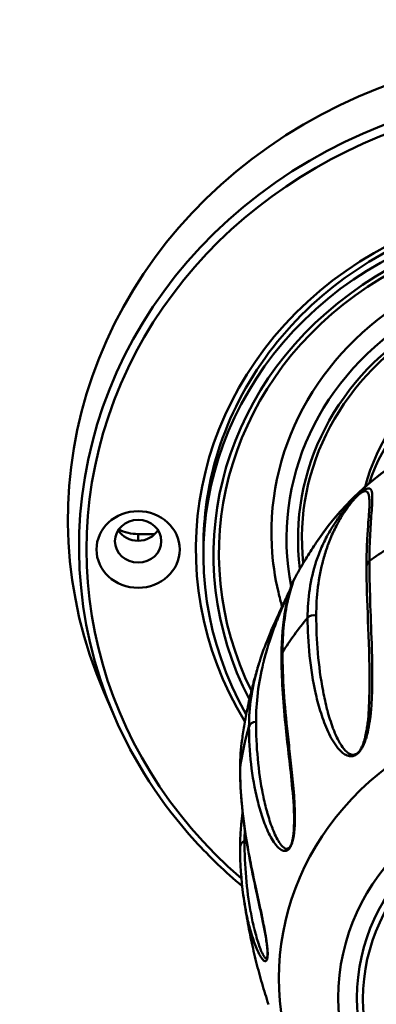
# Model space of a CAD drawing. Header units: inches. Extents: x 8.7 to 68.4, y -2.3 to 39.9.
# Tile 82 of 118: x 59.3 to 60, y 17.4 to 19.5. Entities that reach past the tile are written whole.
import ezdxf

# ---------------------------------------------------------------- set-up
doc = ezdxf.new("R2010")
doc.units = ezdxf.units.IN
doc.header["$MEASUREMENT"] = 0
doc.layers.add('Visible Edges(ROSSANSI)', color=7, linetype='Continuous', lineweight=50)
doc.layers.add('Visible Tangent Edges(ROSSANSI)', color=7, linetype='Continuous', lineweight=50)

msp = doc.modelspace()

# ---------------------------------------------------------------- linework, layer by layer
at = {"layer": 'Visible Edges(ROSSANSI)'}
for p, q in [((59.5417, 18.3944), (59.5765, 18.3944)), ((59.6768, 18.3517), (59.6768, 18.3685)), ((59.4923, 18.0186), (59.4709, 18.068))]:
    msp.add_line(p, q, dxfattribs=at)
for centre, major_axis, start_param, end_param in [((60.4468, 18.4248), (-1.05, 0), 2.763663, 6.661115), ((60.4468, 18.3517), (-0.77, 0), 2.657601, 6.767177), ((60.4468, 18.3972), (-0.6295, 0), 3.094607, 6.330171), ((60.4468, 18.3983), (-0.4474, 0), 3.371543, 6.053235), ((60.4468, 18.3983), (-0.4474, 0), 6.068991, 6.068994), ((59.5417, 18.4248), (0.048, 0), 3.680181, 5.744597), ((59.5417, 18.4736), (0.086, 0), 4.225461, 4.712389), ((60.4468, 18.3517), (-0.77, 0), 0.50036, 0.500368)]:
    msp.add_ellipse(centre, major_axis=major_axis, ratio=0.920845, start_param=start_param, end_param=end_param, dxfattribs=at)
for centre, major_axis in [((59.5417, 18.3624), (-0.086, 0)), ((59.5417, 18.3795), (-0.048, 0))]:
    msp.add_ellipse(centre, major_axis=major_axis, ratio=0.920845, dxfattribs=at)
for points, knots in [([(61.2168, 18.3685), (61.2168, 18.4441), (61.2035, 18.5198), (61.1517, 18.6633), (61.1131, 18.7312), (61.0148, 18.8524), (60.955, 18.9057), (60.8202, 18.9921), (60.7453, 19.0253), (60.588, 19.0684), (60.5056, 19.0783), (60.3416, 19.0737), (60.26, 19.0593), (60.1059, 19.0076), (60.0334, 18.9704), (59.9047, 18.8768), (59.8486, 18.8205), (59.7584, 18.6944), (59.7243, 18.6246), (59.6857, 18.4921), (59.6768, 18.4303), (59.6768, 18.3685)], [1.570796, 1.570796, 1.570796, 1.570796, 1.891977, 1.891977, 2.21284, 2.21284, 2.533016, 2.533016, 2.852568, 2.852568, 3.171757, 3.171757, 3.490846, 3.490846, 3.810082, 3.810082, 4.129733, 4.129733, 4.450042, 4.450042, 4.712389, 4.712389, 4.712389, 4.712389]), ([(59.9123, 18.3802), (59.9481, 18.4329), (59.993, 18.4801), (60.0967, 18.5594), (60.1556, 18.5912), (60.2812, 18.6364), (60.3481, 18.6495), (60.4829, 18.6557), (60.5509, 18.6487), (60.681, 18.6153), (60.7432, 18.5888), (60.8553, 18.5191), (60.9052, 18.4759), (60.959, 18.4115), (60.9706, 18.3961), (60.9814, 18.3802)], [3.70082, 3.70082, 3.70082, 3.70082, 4.01995, 4.01995, 4.340663, 4.340663, 4.662443, 4.662443, 4.984634, 4.984634, 5.306609, 5.306609, 5.627719, 5.627719, 5.723958, 5.723958, 5.723958, 5.723958]), ([(60.0138, 18.3277), (60.0138, 18.3413), (60.0141, 18.3544), (60.0147, 18.3715), (60.0149, 18.3761), (60.0158, 18.3942), (60.0167, 18.4069), (60.0187, 18.4342), (60.02, 18.4483), (60.02, 18.458)], [0, 0, 0, 0, 0.263115, 0.263115, 0.362111, 0.362111, 0.659179, 0.659179, 1.057925, 1.057925, 1.057925, 1.057925]), ([(59.8656, 18.3035), (59.8685, 18.309), (59.8715, 18.3143), (59.8776, 18.3249), (59.8806, 18.3301), (59.8868, 18.3405), (59.8899, 18.3456), (59.8962, 18.3557), (59.8994, 18.3607), (59.9058, 18.3706), (59.909, 18.3754), (59.9123, 18.3802)], [3.60583357, 3.60583357, 3.60583357, 3.60583357, 3.62483091, 3.62483091, 3.64382825, 3.64382825, 3.66282559, 3.66282559, 3.68182293, 3.68182293, 3.70082026, 3.70082026, 3.70082026, 3.70082026]), ([(59.8394, 18.2447), (59.8365, 18.2544), (59.8339, 18.2642), (59.8242, 18.3056), (59.8196, 18.3377), (59.818, 18.37)], [7.5896076, 7.5896076, 7.5896076, 7.5896076, 7.6412883, 7.6412883, 7.8069962, 7.8069962, 7.8069962, 7.8069962]), ([(59.7912, 18.1259), (59.7959, 18.1413), (59.8015, 18.1572), (59.8118, 18.183), (59.8157, 18.1923), (59.8223, 18.2075), (59.8248, 18.2131), (59.829, 18.2224), (59.8306, 18.2258), (59.8348, 18.2349), (59.8374, 18.2405), (59.8422, 18.2508), (59.8443, 18.2551), (59.8476, 18.2621), (59.8487, 18.2645), (59.8509, 18.2692), (59.8519, 18.2713), (59.854, 18.2758), (59.855, 18.2781), (59.8562, 18.2807), (59.8563, 18.2809), (59.8564, 18.2811)], [0, 0, 0, 0, 0.2765124, 0.2765124, 0.4232902, 0.4232902, 0.5043547, 0.5043547, 0.5514948, 0.5514948, 0.6222872, 0.6222872, 0.6694492, 0.6694492, 0.6930992, 0.6930992, 0.7122743, 0.7122743, 0.7315951, 0.7315951, 0.7335976, 0.7335976, 0.7335976, 0.7335976]), ([(59.8641, 17.802), (59.8641, 17.8301), (59.8618, 17.854), (59.8552, 17.9222), (59.85, 17.9625), (59.8411, 18.0514), (59.8381, 18.0982), (59.8381, 18.1426)], [0, 0, 0, 0, 0.327354, 0.327354, 0.979065, 0.979065, 1.835054, 1.835054, 1.835054, 1.835054]), ([(59.7566, 17.9696), (59.7581, 17.9804), (59.7598, 17.991), (59.7634, 18.0122), (59.7654, 18.0228), (59.7697, 18.0437), (59.772, 18.0541), (59.7769, 18.0748), (59.7795, 18.085), (59.7851, 18.1053), (59.788, 18.1154), (59.791, 18.1253)], [3.2691903, 3.2691903, 3.2691903, 3.2691903, 3.2985928, 3.2985928, 3.3279952, 3.3279952, 3.3573976, 3.3573976, 3.3868, 3.3868, 3.4162025, 3.4162025, 3.4162025, 3.4162025]), ([(59.4923, 18.0186), (59.5327, 17.9248), (59.5895, 17.837), (59.6898, 17.7268), (59.7223, 17.6957), (59.7569, 17.6668)], [5.0903185, 5.0903185, 5.0903185, 5.0903185, 5.4097622, 5.4097622, 5.5460811, 5.5460811, 5.5460811, 5.5460811]), ([(59.8093, 17.5275), (59.8093, 17.5284), (59.8093, 17.5294), (59.8092, 17.5314), (59.8092, 17.5325), (59.809, 17.5349), (59.8089, 17.5363), (59.8087, 17.5393), (59.8085, 17.5409), (59.808, 17.5454), (59.8076, 17.5482), (59.8065, 17.556), (59.8057, 17.5607), (59.8032, 17.575), (59.8015, 17.5838), (59.7956, 17.6125), (59.7915, 17.6306), (59.7771, 17.6966), (59.7685, 17.7388), (59.756, 17.8248), (59.7526, 17.8678), (59.7526, 17.9096)], [0, 0, 0, 0, 0.007759, 0.007759, 0.015766, 0.015766, 0.026412, 0.026412, 0.039566, 0.039566, 0.065014, 0.065014, 0.113732, 0.113732, 0.219196, 0.219196, 0.476739, 0.476739, 1.204697, 1.204697, 2.007966, 2.007966, 2.007966, 2.007966]), ([(59.7526, 17.7468), (59.7526, 17.7572), (59.7529, 17.7678), (59.754, 17.7839), (59.7544, 17.7894), (59.7557, 17.8026), (59.7566, 17.8104), (59.7577, 17.8182)], [0, 0, 0, 0, 0.1976519, 0.1976519, 0.2990425, 0.2990425, 0.438992, 0.438992, 0.438992, 0.438992]), ([(59.8112, 17.4224), (59.8066, 17.4365), (59.8021, 17.4509), (59.7937, 17.4801), (59.7897, 17.4949), (59.7822, 17.5248), (59.7787, 17.5399), (59.7722, 17.5704), (59.7692, 17.5858), (59.7638, 17.6165), (59.7614, 17.6318), (59.7593, 17.6472)], [2.847303, 2.847303, 2.847303, 2.847303, 2.8809358, 2.8809358, 2.9145687, 2.9145687, 2.9482015, 2.9482015, 2.9818344, 2.9818344, 3.0147234, 3.0147234, 3.0147234, 3.0147234])]:
    msp.add_open_spline(points, degree=3, knots=knots, dxfattribs=at)
for points in [[(60.02, 18.458), (60.02, 18.4582), (60.02, 18.4583), (60.02, 18.4584)], [(60.02, 18.0864), (60.0199, 18.1788), (60.0138, 18.257), (60.0138, 18.3277)], [(59.8381, 18.1426), (59.8381, 18.2136), (59.8511, 18.2768), (59.8656, 18.3035)], [(59.8656, 18.3035), (59.8656, 18.3035), (59.8656, 18.3035), (59.8656, 18.3035)], [(59.8601, 18.2893), (59.8601, 18.2895), (59.8602, 18.2896), (59.8603, 18.2897)], [(60.0216, 18.2501), (60.0216, 18.25), (60.0216, 18.25), (60.0216, 18.2499)], [(59.7911, 18.1256), (59.7911, 18.1257), (59.7911, 18.1258), (59.7912, 18.1259)], [(59.9006, 18.1079), (59.9006, 18.108), (59.9006, 18.108), (59.9006, 18.108)], [(60.02, 18.0862), (60.02, 18.0862), (60.02, 18.0863), (60.02, 18.0864)], [(59.7526, 17.9096), (59.7526, 17.9301), (59.7539, 17.9502), (59.7566, 17.9695)], [(59.7566, 17.9696), (59.7566, 17.9696), (59.7566, 17.9695), (59.7566, 17.9695)], [(60.0137, 17.9749), (60.0137, 17.9749), (60.0137, 17.9749), (60.0137, 17.9749)], [(59.7762, 17.9104), (59.7763, 17.9104), (59.7763, 17.9105), (59.7763, 17.9105)], [(59.7579, 17.8198), (59.7579, 17.8198), (59.7579, 17.8198), (59.7579, 17.8198)], [(59.8641, 17.8018), (59.8641, 17.8019), (59.8641, 17.8019), (59.8641, 17.802)], [(59.7592, 17.6482), (59.7548, 17.6799), (59.7526, 17.713), (59.7526, 17.7468)]]:
    msp.add_open_spline(points, degree=3, dxfattribs=at)
at = {"layer": 'Visible Tangent Edges(ROSSANSI)'}
msp.add_line((59.5417, 18.3806), (59.5417, 18.3944), dxfattribs=at)
for centre, major_axis, start_param, end_param in [((60.4468, 18.3676), (-1.0271, 0), 2.763663, 6.661115), ((60.4468, 18.3624), (1.0116, 0), 5.465042, 10.242921), ((60.4468, 18.3624), (-0.7856, 0), 2.628058, 6.79672), ((60.4468, 18.3517), (-0.7491, 0), 2.693342, 6.731436), ((60.4468, 18.3536), (0.7379, 0), 5.853772, 9.854191), ((60.4468, 18.3853), (0.5983, 0), 6.101257, 9.604964), ((60.4468, 18.3853), (-0.5746, 0), 3.022918, 6.40186), ((60.4468, 18.3857), (0.5665, 0), 6.184651, 9.523312), ((60.4468, 18.3784), (-0.4474, 0), 3.438646, 5.986132), ((60.4468, 18.0722), (0.6306, 0), 0.559228, 2.582365), ((60.4468, 18.3784), (-0.4474, 0), 6.012477, 6.012507), ((60.4468, 18.3723), (-0.4317, 0), 6.060494, 6.06228), ((60.4468, 17.8282), (0.7, 0), 2.093005, 2.226685), ((60.0295, 18.3277), (-0.0156, 0), 5.368277, 6.283186), ((60.4468, 18.3723), (-0.4317, 0), 0.152534, 0.152825), ((60.4468, 18.3857), (-0.5665, 0), 0.22565, 0.225837), ((60.4468, 18.3853), (-0.5746, 0), 0.267959, 0.268048), ((60.4468, 17.8282), (0.7, 0), 2.485704, 2.619384), ((59.9045, 18.2126), (0.0156, 0), 1.214333, 2.485704), ((60.4468, 18.3853), (-0.5983, 0), 0.389902, 0.389904), ((59.8537, 18.1426), (-0.0156, 0), 5.760976, 6.283186), ((60.4468, 17.4759), (-0.6143, 0), 2.672582, 6.752196), ((60.4468, 18.3536), (0.7379, 0), 3.575081, 3.575093), ((60.4468, 18.3517), (-0.7491, 0), 0.455763, 0.455788), ((60.4468, 18.3853), (-0.5746, 0), 0.7412, 0.74126), ((60.4468, 18.3857), (0.5665, 0), 3.869275, 3.869289), ((60.4468, 17.8282), (-0.7, 0), 6.019996, 6.153676), ((59.786, 17.9922), (-0.0156, 0), 4.748624, 6.019996), ((60.4468, 18.3853), (0.5983, 0), 3.916395, 3.916402), ((59.7682, 17.9096), (-0.0156, 0), 6.153676, 6.283185), ((59.7682, 17.7468), (-0.0156, 0), 5.141323, 6.283185)]:
    msp.add_ellipse(centre, major_axis=major_axis, ratio=0.920845, start_param=start_param, end_param=end_param, dxfattribs=at)
for centre, major_axis in [((60.4468, 17.4363), (0.4915, 0)), ((60.4468, 17.4363), (0.4528, 0)), ((60.4468, 17.4339), (-0.4403, 0))]:
    msp.add_ellipse(centre, major_axis=major_axis, ratio=0.920845, dxfattribs=at)
for points, knots in [([(59.8921, 18.2213), (59.8921, 18.2416), (59.8935, 18.2613), (59.8992, 18.3), (59.9036, 18.319), (59.9131, 18.3476), (59.9168, 18.3572), (59.9254, 18.3768), (59.9304, 18.3868), (59.9393, 18.4025), (59.9425, 18.4078), (59.9496, 18.4189), (59.9535, 18.4247), (59.9601, 18.4339), (59.9625, 18.437), (59.9676, 18.4436), (59.9703, 18.4471), (59.9764, 18.4545), (59.9797, 18.4583), (59.9857, 18.4649), (59.9879, 18.4671), (59.9925, 18.4718), (59.995, 18.4741), (59.9995, 18.4783), (60.0016, 18.48), (60.0052, 18.4829), (60.0068, 18.4839), (60.0107, 18.4865), (60.0126, 18.4875), (60.0174, 18.4892), (60.0193, 18.4889), (60.0222, 18.4875), (60.0231, 18.4862), (60.0246, 18.4829), (60.025, 18.4809), (60.0259, 18.4743), (60.0259, 18.4689), (60.0255, 18.4569), (60.0251, 18.4503), (60.0235, 18.429), (60.0223, 18.413), (60.0205, 18.3781), (60.0199, 18.3592), (60.0199, 18.3391)], [0, 0, 0, 0, 0.00395183, 0.00395183, 0.00790366, 0.00790366, 0.00987958, 0.00987958, 0.0118555, 0.0118555, 0.01284345, 0.01284345, 0.01383141, 0.01383141, 0.01432539, 0.01432539, 0.01481937, 0.01481937, 0.01531335, 0.01531335, 0.01556034, 0.01556034, 0.01580733, 0.01580733, 0.01605432, 0.01605432, 0.01630131, 0.01630131, 0.01679529, 0.01679529, 0.01778324, 0.01778324, 0.0187712, 0.0187712, 0.01975916, 0.01975916, 0.02173508, 0.02173508, 0.02371099, 0.02371099, 0.02766282, 0.02766282, 0.03161466, 0.03161466, 0.03161466, 0.03161466]), ([(60.02, 18.4584), (60.0199, 18.4616), (60.0199, 18.4646), (60.0196, 18.4674), (60.0196, 18.4676), (60.0196, 18.4679), (60.0196, 18.4681), (60.0194, 18.4707), (60.019, 18.4732), (60.0184, 18.4753), (60.0179, 18.4773), (60.0172, 18.4791), (60.0162, 18.4805), (60.0161, 18.4806), (60.016, 18.4807), (60.016, 18.4808), (60.0149, 18.4821), (60.0135, 18.4831), (60.0112, 18.4831), (60.0111, 18.4831), (60.0109, 18.4831), (60.0107, 18.4831), (60.0104, 18.483), (60.0101, 18.483), (60.0098, 18.483), (60.0089, 18.4828), (60.0077, 18.4824), (60.0063, 18.4818), (60.0061, 18.4817), (60.0059, 18.4816), (60.0058, 18.4815), (60.0057, 18.4815), (60.0056, 18.4814), (60.0056, 18.4814), (60.0053, 18.4813), (60.0051, 18.4811), (60.0049, 18.481), (60.0047, 18.4809), (60.0045, 18.4808), (60.0043, 18.4807), (60.0042, 18.4806), (60.0041, 18.4806), (60.0041, 18.4805), (60.0038, 18.4804), (60.0035, 18.4802), (60.0032, 18.48), (60.0031, 18.4799), (60.003, 18.4798), (60.0028, 18.4797), (60.0027, 18.4797), (60.0027, 18.4796), (60.0026, 18.4796), (60.0025, 18.4795), (60.0024, 18.4795), (60.0023, 18.4794), (60.0022, 18.4793), (60.0021, 18.4792), (60.0019, 18.4791), (60.0005, 18.4781), (59.9987, 18.4767), (59.9968, 18.475), (59.9967, 18.4749), (59.9966, 18.4748), (59.9965, 18.4747), (59.9963, 18.4746), (59.9962, 18.4745), (59.9961, 18.4744), (59.9944, 18.4728), (59.9926, 18.471), (59.9909, 18.4692), (59.9905, 18.4688), (59.9901, 18.4684), (59.9898, 18.468), (59.9883, 18.4664), (59.9869, 18.4648), (59.9856, 18.4633), (59.9851, 18.4627), (59.9846, 18.4621), (59.9842, 18.4616), (59.9838, 18.4611), (59.9835, 18.4607), (59.9832, 18.4603), (59.9831, 18.4602), (59.983, 18.4602), (59.983, 18.4601), (59.9829, 18.46), (59.9828, 18.4599), (59.9827, 18.4598), (59.9806, 18.4572), (59.9788, 18.4548), (59.9771, 18.4525), (59.9768, 18.4522), (59.9766, 18.4518), (59.9763, 18.4515), (59.9762, 18.4513), (59.9761, 18.4512), (59.976, 18.451), (59.9759, 18.4509), (59.9757, 18.4507), (59.9756, 18.4505), (59.9737, 18.4478), (59.9719, 18.4453), (59.9702, 18.4428), (59.9681, 18.4397), (59.9662, 18.4367), (59.9643, 18.4338), (59.9639, 18.4331), (59.9635, 18.4325), (59.9631, 18.4319), (59.9616, 18.4293), (59.9601, 18.4268), (59.9586, 18.4243), (59.9572, 18.4218), (59.9559, 18.4194), (59.9546, 18.417), (59.9542, 18.4164), (59.9539, 18.4158), (59.9536, 18.4152), (59.951, 18.4105), (59.9487, 18.4059), (59.9465, 18.4013), (59.9463, 18.4008), (59.946, 18.4002), (59.9457, 18.3996), (59.9412, 18.39), (59.9373, 18.3807), (59.934, 18.3715), (59.9338, 18.371), (59.9336, 18.3705), (59.9334, 18.37), (59.9301, 18.3608), (59.9272, 18.3517), (59.9247, 18.3426), (59.9246, 18.3422), (59.9245, 18.3418), (59.9244, 18.3414), (59.9193, 18.3227), (59.9158, 18.3041), (59.9134, 18.2852), (59.9134, 18.285), (59.9134, 18.2847), (59.9134, 18.2845), (59.911, 18.2654), (59.9099, 18.2459), (59.9099, 18.226)], [0.01059037, 0.01059037, 0.01059037, 0.01059037, 0.01160211, 0.01160211, 0.01160211, 0.01168329, 0.01168329, 0.01168329, 0.01264998, 0.01264998, 0.01264998, 0.01353579, 0.01353579, 0.01353579, 0.01361068, 0.01361068, 0.01361068, 0.01450263, 0.01450263, 0.01450263, 0.01456329, 0.01456329, 0.01456329, 0.01466898, 0.01466898, 0.01466898, 0.01498605, 0.01498605, 0.01498605, 0.01502645, 0.01502645, 0.01502645, 0.01503903, 0.01503903, 0.01503903, 0.01508621, 0.01508621, 0.01508621, 0.0151216, 0.0151216, 0.0151216, 0.01513487, 0.01513487, 0.01513487, 0.01518132, 0.01518132, 0.01518132, 0.01520454, 0.01520454, 0.01520454, 0.01521615, 0.01521615, 0.01521615, 0.01522776, 0.01522776, 0.01522776, 0.01524725, 0.01524725, 0.01524725, 0.01545711, 0.01545711, 0.01545711, 0.01546947, 0.01546947, 0.01546947, 0.01548178, 0.01548178, 0.01548178, 0.01566633, 0.01566633, 0.01566633, 0.01571118, 0.01571118, 0.01571118, 0.0158864, 0.0158864, 0.0158864, 0.0159529, 0.0159529, 0.0159529, 0.0160019, 0.0160019, 0.0160019, 0.01601262, 0.01601262, 0.01601262, 0.016023, 0.016023, 0.016023, 0.01634491, 0.01634491, 0.01634491, 0.01639061, 0.01639061, 0.01639061, 0.01641346, 0.01641346, 0.01641346, 0.01643632, 0.01643632, 0.01643632, 0.0168175, 0.0168175, 0.0168175, 0.01729587, 0.01729587, 0.01729587, 0.01740316, 0.01740316, 0.01740316, 0.0178315, 0.0178315, 0.0178315, 0.01825983, 0.01825983, 0.01825983, 0.01837, 0.01837, 0.01837, 0.01922845, 0.01922845, 0.01922845, 0.01933684, 0.01933684, 0.01933684, 0.0211732, 0.0211732, 0.0211732, 0.02127053, 0.02127053, 0.02127053, 0.02312246, 0.02312246, 0.02312246, 0.02320421, 0.02320421, 0.02320421, 0.02702852, 0.02702852, 0.02702852, 0.02707158, 0.02707158, 0.02707158, 0.03093895, 0.03093895, 0.03093895, 0.03093895]), ([(60.0199, 18.3391), (60.0199, 18.3131), (60.0205, 18.2859), (60.0222, 18.2288), (60.0235, 18.199), (60.025, 18.1516), (60.0255, 18.1354), (60.0259, 18.1019), (60.0259, 18.0845), (60.025, 18.0573), (60.0245, 18.048), (60.0231, 18.0289), (60.0222, 18.019), (60.02, 18.0036), (60.0191, 17.9984), (60.017, 17.9876), (60.0157, 17.982), (60.0133, 17.9733), (60.0123, 17.9703), (60.0102, 17.9642), (60.0089, 17.9611), (60.0059, 17.9546), (60.0041, 17.9512), (60.0005, 17.9461), (59.9992, 17.9444), (59.9963, 17.9414), (59.9947, 17.9401), (59.9903, 17.937), (59.9876, 17.936), (59.9829, 17.9351), (59.9808, 17.9352), (59.9752, 17.9359), (59.972, 17.9373), (59.9634, 17.9424), (59.9588, 17.947), (59.9505, 17.9571), (59.9468, 17.9625), (59.9401, 17.9739), (59.9371, 17.9799), (59.9286, 17.9982), (59.9239, 18.011), (59.9157, 18.0369), (59.9121, 18.0501), (59.9031, 18.0898), (59.8989, 18.1166), (59.8934, 18.1695), (59.8921, 18.1956), (59.8921, 18.2213)], [0, 0, 0, 0, 0.00507623, 0.00507623, 0.01015245, 0.01015245, 0.01269056, 0.01269056, 0.01522868, 0.01522868, 0.01649773, 0.01649773, 0.01776679, 0.01776679, 0.01840132, 0.01840132, 0.01903585, 0.01903585, 0.01935311, 0.01935311, 0.01967037, 0.01967037, 0.01998764, 0.01998764, 0.02014627, 0.02014627, 0.0203049, 0.0203049, 0.02062217, 0.02062217, 0.02093943, 0.02093943, 0.02157396, 0.02157396, 0.02284302, 0.02284302, 0.02411207, 0.02411207, 0.02538113, 0.02538113, 0.02791924, 0.02791924, 0.03045735, 0.03045735, 0.03553358, 0.03553358, 0.0406098, 0.0406098, 0.0406098, 0.0406098]), ([(59.8656, 18.3035), (59.8652, 18.3029), (59.8647, 18.3017), (59.8634, 18.2987), (59.8627, 18.2967), (59.8602, 18.2897), (59.8583, 18.284), (59.8546, 18.2713), (59.8528, 18.2642), (59.8478, 18.2418), (59.845, 18.225), (59.8412, 18.189), (59.8401, 18.1699), (59.8401, 18.1497)], [0.01789462, 0.01789462, 0.01789462, 0.01789462, 0.0187712, 0.0187712, 0.01975916, 0.01975916, 0.02173508, 0.02173508, 0.02371099, 0.02371099, 0.02766282, 0.02766282, 0.03161466, 0.03161466, 0.03161466, 0.03161466]), ([(59.8558, 18.2793), (59.8555, 18.2787), (59.8552, 18.278), (59.8549, 18.2773), (59.8547, 18.2768), (59.8545, 18.2762), (59.8542, 18.2757), (59.8533, 18.2736), (59.8524, 18.2716), (59.8516, 18.2697), (59.8513, 18.269), (59.8509, 18.2683), (59.8506, 18.2676), (59.8504, 18.2671), (59.8502, 18.2666), (59.85, 18.2661), (59.8499, 18.266), (59.8499, 18.2659), (59.8498, 18.2658), (59.8498, 18.2656), (59.8497, 18.2655), (59.8497, 18.2654), (59.8483, 18.2622), (59.847, 18.2592), (59.8457, 18.2563), (59.8455, 18.2559), (59.8454, 18.2555), (59.8452, 18.2551), (59.8451, 18.2549), (59.845, 18.2547), (59.8449, 18.2545), (59.8449, 18.2543), (59.8448, 18.2541), (59.8447, 18.2539), (59.8433, 18.2506), (59.8419, 18.2475), (59.8406, 18.2444), (59.839, 18.2406), (59.8375, 18.237), (59.8361, 18.2335), (59.8358, 18.2328), (59.8354, 18.232), (59.8351, 18.2312), (59.8339, 18.2281), (59.8326, 18.2251), (59.8315, 18.2222), (59.8303, 18.2192), (59.8292, 18.2164), (59.8281, 18.2135), (59.8278, 18.2128), (59.8275, 18.2121), (59.8272, 18.2114), (59.8251, 18.2058), (59.823, 18.2004), (59.8211, 18.1951), (59.8209, 18.1944), (59.8206, 18.1938), (59.8204, 18.1931), (59.8163, 18.1819), (59.8128, 18.1712), (59.8096, 18.1608), (59.8094, 18.1603), (59.8092, 18.1597), (59.8091, 18.1592), (59.8059, 18.1488), (59.8031, 18.1386), (59.8006, 18.1286), (59.8005, 18.1282), (59.8004, 18.1278), (59.8003, 18.1273), (59.7953, 18.1068), (59.7916, 18.0868), (59.7892, 18.067), (59.7892, 18.0668), (59.7891, 18.0666), (59.7891, 18.0663), (59.7867, 18.0463), (59.7855, 18.0264), (59.7855, 18.0066)], [0.015611, 0.015611, 0.015611, 0.015611, 0.01566633, 0.01566633, 0.01566633, 0.01571118, 0.01571118, 0.01571118, 0.0158864, 0.0158864, 0.0158864, 0.0159529, 0.0159529, 0.0159529, 0.0160019, 0.0160019, 0.0160019, 0.01601262, 0.01601262, 0.01601262, 0.016023, 0.016023, 0.016023, 0.01634491, 0.01634491, 0.01634491, 0.01639061, 0.01639061, 0.01639061, 0.01641346, 0.01641346, 0.01641346, 0.01643632, 0.01643632, 0.01643632, 0.0168175, 0.0168175, 0.0168175, 0.01729587, 0.01729587, 0.01729587, 0.01740316, 0.01740316, 0.01740316, 0.0178315, 0.0178315, 0.0178315, 0.01825983, 0.01825983, 0.01825983, 0.01837, 0.01837, 0.01837, 0.01922845, 0.01922845, 0.01922845, 0.01933684, 0.01933684, 0.01933684, 0.0211732, 0.0211732, 0.0211732, 0.02127053, 0.02127053, 0.02127053, 0.02312246, 0.02312246, 0.02312246, 0.02320421, 0.02320421, 0.02320421, 0.02702852, 0.02702852, 0.02702852, 0.02707158, 0.02707158, 0.02707158, 0.03093895, 0.03093895, 0.03093895, 0.03093895]), ([(59.9099, 18.226), (59.9099, 18.2006), (59.911, 18.1748), (59.9133, 18.1487), (59.9133, 18.1486), (59.9133, 18.1484), (59.9133, 18.1482), (59.9156, 18.1223), (59.919, 18.0962), (59.9239, 18.0702), (59.924, 18.0699), (59.924, 18.0696), (59.9241, 18.0692), (59.9265, 18.0565), (59.9293, 18.0438), (59.9326, 18.0313), (59.9327, 18.0309), (59.9328, 18.0305), (59.9329, 18.0301), (59.9362, 18.0176), (59.94, 18.0053), (59.9445, 17.9934), (59.9446, 17.993), (59.9448, 17.9926), (59.9449, 17.9922), (59.9473, 17.986), (59.9498, 17.98), (59.9526, 17.9742), (59.9551, 17.9688), (59.9579, 17.9635), (59.9611, 17.9586), (59.9613, 17.9582), (59.9616, 17.9578), (59.9618, 17.9575), (59.965, 17.9526), (59.9685, 17.948), (59.9728, 17.9442), (59.9731, 17.9439), (59.9734, 17.9437), (59.9737, 17.9434), (59.9758, 17.9417), (59.9781, 17.9402), (59.9808, 17.9392), (59.9811, 17.9391), (59.9815, 17.939), (59.9818, 17.9389), (59.9831, 17.9385), (59.9845, 17.9382), (59.986, 17.9382), (59.9863, 17.9382), (59.9867, 17.9382), (59.987, 17.9383), (59.9877, 17.9383), (59.9884, 17.9384), (59.9892, 17.9386), (59.9904, 17.9389), (59.9917, 17.9395), (59.9931, 17.9403), (59.9933, 17.9404), (59.9935, 17.9405), (59.9937, 17.9407), (59.9949, 17.9415), (59.9962, 17.9426), (59.9974, 17.9439), (59.9986, 17.9452), (59.9997, 17.9467), (60.0007, 17.9481), (60.0008, 17.9483), (60.001, 17.9486), (60.0011, 17.9488), (60.0029, 17.9516), (60.0042, 17.9544), (60.0053, 17.957), (60.0055, 17.9575), (60.0057, 17.9579), (60.0059, 17.9584), (60.0069, 17.9608), (60.0077, 17.9632), (60.0084, 17.9655), (60.0086, 17.9661), (60.0088, 17.9666), (60.0089, 17.9671), (60.0096, 17.9693), (60.0102, 17.9715), (60.0107, 17.9736), (60.0109, 17.9742), (60.011, 17.9748), (60.0111, 17.9753), (60.0123, 17.98), (60.0132, 17.9846), (60.0139, 17.989), (60.014, 17.9896), (60.0141, 17.9902), (60.0142, 17.9908), (60.0149, 17.9952), (60.0155, 17.9994), (60.016, 18.0036), (60.0161, 18.0042), (60.0162, 18.0048), (60.0162, 18.0054), (60.0173, 18.0144), (60.018, 18.023), (60.0185, 18.0314), (60.0185, 18.0319), (60.0186, 18.0325), (60.0186, 18.0331), (60.0191, 18.0415), (60.0194, 18.0497), (60.0196, 18.0577), (60.0196, 18.0582), (60.0196, 18.0588), (60.0196, 18.0593), (60.0199, 18.0685), (60.02, 18.0774), (60.02, 18.0862)], [0, 0, 0, 0, 0.00497046, 0.00497046, 0.00497046, 0.00500413, 0.00500413, 0.00500413, 0.00994093, 0.00994093, 0.00994093, 0.01000326, 0.01000326, 0.01000326, 0.01242616, 0.01242616, 0.01242616, 0.01250057, 0.01250057, 0.01250057, 0.01491139, 0.01491139, 0.01491139, 0.01499589, 0.01499589, 0.01499589, 0.0162413, 0.0162413, 0.0162413, 0.01739662, 0.01739662, 0.01739662, 0.0174819, 0.0174819, 0.0174819, 0.01863924, 0.01863924, 0.01863924, 0.01871681, 0.01871681, 0.01871681, 0.01926055, 0.01926055, 0.01926055, 0.01932442, 0.01932442, 0.01932442, 0.0195712, 0.0195712, 0.0195712, 0.01962203, 0.01962203, 0.01962203, 0.01972653, 0.01972653, 0.01972653, 0.01988186, 0.01988186, 0.01988186, 0.01990191, 0.01990191, 0.01990191, 0.02003466, 0.02003466, 0.02003466, 0.02017066, 0.02017066, 0.02017066, 0.02019251, 0.02019251, 0.02019251, 0.02045754, 0.02045754, 0.02045754, 0.02050316, 0.02050316, 0.02050316, 0.02075445, 0.02075445, 0.02075445, 0.02081382, 0.02081382, 0.02081382, 0.02105769, 0.02105769, 0.02105769, 0.02112447, 0.02112447, 0.02112447, 0.021671, 0.021671, 0.021671, 0.02174578, 0.02174578, 0.02174578, 0.02228832, 0.02228832, 0.02228832, 0.02236709, 0.02236709, 0.02236709, 0.02352889, 0.02352889, 0.02352889, 0.0236097, 0.0236097, 0.0236097, 0.02477328, 0.02477328, 0.02477328, 0.02485232, 0.02485232, 0.02485232, 0.02617851, 0.02617851, 0.02617851, 0.02617851]), ([(59.8401, 18.1497), (59.8401, 18.1238), (59.8411, 18.0968), (59.8449, 18.0408), (59.8477, 18.0117), (59.8527, 17.9655), (59.8545, 17.9497), (59.8581, 17.9169), (59.86, 17.8999), (59.8625, 17.873), (59.8633, 17.8638), (59.8647, 17.8446), (59.8652, 17.8347), (59.8657, 17.819), (59.8658, 17.8136), (59.8658, 17.8024), (59.8657, 17.7966), (59.8652, 17.7873), (59.8649, 17.7842), (59.8643, 17.7776), (59.8639, 17.7741), (59.8627, 17.7668), (59.862, 17.7629), (59.8603, 17.7569), (59.8596, 17.7549), (59.8581, 17.7511), (59.8573, 17.7493), (59.8547, 17.7449), (59.853, 17.7431), (59.8501, 17.7408), (59.8487, 17.7402), (59.8448, 17.7393), (59.8426, 17.7397), (59.8362, 17.742), (59.8326, 17.7451), (59.826, 17.7524), (59.8229, 17.7567), (59.8172, 17.7658), (59.8145, 17.7707), (59.807, 17.7861), (59.8026, 17.7972), (59.7948, 17.8202), (59.7914, 17.8321), (59.7824, 17.8685), (59.7781, 17.8937), (59.7724, 17.9445), (59.7709, 17.9702), (59.7709, 17.9959)], [0, 0, 0, 0, 0.00507623, 0.00507623, 0.01015245, 0.01015245, 0.01269056, 0.01269056, 0.01522868, 0.01522868, 0.01649773, 0.01649773, 0.01776679, 0.01776679, 0.01840132, 0.01840132, 0.01903585, 0.01903585, 0.01935311, 0.01935311, 0.01967037, 0.01967037, 0.01998764, 0.01998764, 0.02014627, 0.02014627, 0.0203049, 0.0203049, 0.02062217, 0.02062217, 0.02093943, 0.02093943, 0.02157396, 0.02157396, 0.02284302, 0.02284302, 0.02411207, 0.02411207, 0.02538113, 0.02538113, 0.02791924, 0.02791924, 0.03045735, 0.03045735, 0.03553358, 0.03553358, 0.0406098, 0.0406098, 0.0406098, 0.0406098]), ([(59.7709, 17.9959), (59.7709, 18.0162), (59.7724, 18.0364), (59.7784, 18.0773), (59.7829, 18.0979), (59.7898, 18.1214), (59.7904, 18.1235), (59.7911, 18.1256)], [0, 0, 0, 0, 0.003951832, 0.003951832, 0.007903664, 0.007903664, 0.008291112, 0.008291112, 0.008291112, 0.008291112]), ([(59.7855, 18.0066), (59.7855, 17.9811), (59.7866, 17.9557), (59.789, 17.9305), (59.789, 17.9303), (59.789, 17.9302), (59.789, 17.93), (59.7914, 17.905), (59.7949, 17.8801), (59.7998, 17.8559), (59.7999, 17.8556), (59.8, 17.8553), (59.8, 17.855), (59.8024, 17.8432), (59.8052, 17.8315), (59.8083, 17.8201), (59.8084, 17.8198), (59.8085, 17.8194), (59.8086, 17.8191), (59.8117, 17.8078), (59.8153, 17.7968), (59.8193, 17.7864), (59.8194, 17.7861), (59.8195, 17.7857), (59.8197, 17.7854), (59.8218, 17.78), (59.824, 17.7749), (59.8264, 17.77), (59.8286, 17.7654), (59.8309, 17.7611), (59.8335, 17.7573), (59.8337, 17.757), (59.8338, 17.7567), (59.834, 17.7564), (59.8366, 17.7526), (59.8394, 17.7491), (59.8426, 17.7467), (59.8429, 17.7465), (59.8431, 17.7464), (59.8433, 17.7462), (59.8449, 17.7452), (59.8465, 17.7444), (59.8484, 17.7442), (59.8486, 17.7442), (59.8488, 17.7442), (59.849, 17.7442), (59.8499, 17.7442), (59.8508, 17.7444), (59.8519, 17.7448), (59.8521, 17.7449), (59.8523, 17.745), (59.8525, 17.7452), (59.8529, 17.7454), (59.8534, 17.7458), (59.8539, 17.7462), (59.8546, 17.7469), (59.8554, 17.7478), (59.8562, 17.749), (59.8563, 17.7492), (59.8564, 17.7494), (59.8565, 17.7495), (59.8572, 17.7507), (59.858, 17.7522), (59.8586, 17.7538), (59.8592, 17.7555), (59.8598, 17.7572), (59.8602, 17.7589), (59.8603, 17.7592), (59.8603, 17.7595), (59.8604, 17.7597), (59.8612, 17.763), (59.8618, 17.7661), (59.8622, 17.769), (59.8623, 17.7695), (59.8623, 17.77), (59.8624, 17.7705), (59.8628, 17.7733), (59.863, 17.7758), (59.8632, 17.7783), (59.8633, 17.7789), (59.8633, 17.7795), (59.8634, 17.7801), (59.8635, 17.7824), (59.8637, 17.7847), (59.8638, 17.7869), (59.8638, 17.7875), (59.8638, 17.7882), (59.8638, 17.7888), (59.864, 17.7933), (59.8641, 17.7976), (59.8641, 17.8018)], [0, 0, 0, 0, 0.00497046, 0.00497046, 0.00497046, 0.00500413, 0.00500413, 0.00500413, 0.00994093, 0.00994093, 0.00994093, 0.01000326, 0.01000326, 0.01000326, 0.01242616, 0.01242616, 0.01242616, 0.01250057, 0.01250057, 0.01250057, 0.01491139, 0.01491139, 0.01491139, 0.01499589, 0.01499589, 0.01499589, 0.0162413, 0.0162413, 0.0162413, 0.01739662, 0.01739662, 0.01739662, 0.0174819, 0.0174819, 0.0174819, 0.01863924, 0.01863924, 0.01863924, 0.01871681, 0.01871681, 0.01871681, 0.01926055, 0.01926055, 0.01926055, 0.01932442, 0.01932442, 0.01932442, 0.0195712, 0.0195712, 0.0195712, 0.01962203, 0.01962203, 0.01962203, 0.01972653, 0.01972653, 0.01972653, 0.01988186, 0.01988186, 0.01988186, 0.01990191, 0.01990191, 0.01990191, 0.02003466, 0.02003466, 0.02003466, 0.02017066, 0.02017066, 0.02017066, 0.02019251, 0.02019251, 0.02019251, 0.02045754, 0.02045754, 0.02045754, 0.02050316, 0.02050316, 0.02050316, 0.02075445, 0.02075445, 0.02075445, 0.02081382, 0.02081382, 0.02081382, 0.02105769, 0.02105769, 0.02105769, 0.02112447, 0.02112447, 0.02112447, 0.02162481, 0.02162481, 0.02162481, 0.02162481]), ([(59.7527, 17.9115), (59.7527, 17.8855), (59.754, 17.859), (59.7593, 17.8046), (59.7632, 17.7767), (59.7708, 17.7329), (59.7737, 17.7179), (59.78, 17.687), (59.7834, 17.6709), (59.789, 17.6454), (59.7909, 17.6367), (59.7948, 17.6185), (59.7968, 17.6091), (59.7999, 17.5941), (59.801, 17.5889), (59.803, 17.5781), (59.8041, 17.5724), (59.8056, 17.5634), (59.8061, 17.5602), (59.8071, 17.5537), (59.8076, 17.5502), (59.8085, 17.5429), (59.8089, 17.539), (59.8094, 17.5327), (59.8095, 17.5306), (59.8096, 17.5265), (59.8095, 17.5246), (59.8093, 17.5196), (59.8089, 17.5175), (59.8081, 17.5145), (59.8076, 17.5136), (59.8062, 17.5116), (59.8051, 17.5114), (59.802, 17.5121), (59.8, 17.5142), (59.7959, 17.5195), (59.7939, 17.5228), (59.7901, 17.5302), (59.7882, 17.5343), (59.7828, 17.5473), (59.7794, 17.557), (59.7732, 17.5774), (59.7704, 17.5882), (59.7644, 17.615), (59.7615, 17.6314), (59.7592, 17.6482)], [0, 0, 0, 0, 0.00507623, 0.00507623, 0.01015245, 0.01015245, 0.01269056, 0.01269056, 0.01522868, 0.01522868, 0.01649773, 0.01649773, 0.01776679, 0.01776679, 0.01840132, 0.01840132, 0.01903585, 0.01903585, 0.01935311, 0.01935311, 0.01967037, 0.01967037, 0.01998764, 0.01998764, 0.02014627, 0.02014627, 0.0203049, 0.0203049, 0.02062217, 0.02062217, 0.02093943, 0.02093943, 0.02157396, 0.02157396, 0.02284302, 0.02284302, 0.02411207, 0.02411207, 0.02538113, 0.02538113, 0.02791924, 0.02791924, 0.03045735, 0.03045735, 0.0340324, 0.0340324, 0.0340324, 0.0340324]), ([(59.7617, 17.7599), (59.7617, 17.7345), (59.7628, 17.7095), (59.7649, 17.6851), (59.7649, 17.6849), (59.7649, 17.6848), (59.7649, 17.6846), (59.767, 17.6604), (59.7702, 17.6367), (59.7743, 17.6142), (59.7743, 17.6139), (59.7744, 17.6137), (59.7744, 17.6134), (59.7765, 17.6023), (59.7787, 17.5916), (59.7812, 17.5813), (59.7813, 17.5809), (59.7814, 17.5806), (59.7815, 17.5803), (59.784, 17.57), (59.7867, 17.5602), (59.7896, 17.5511), (59.7897, 17.5508), (59.7898, 17.5505), (59.7899, 17.5501), (59.7914, 17.5455), (59.793, 17.541), (59.7946, 17.5369), (59.7961, 17.533), (59.7976, 17.5294), (59.7992, 17.5263), (59.7993, 17.526), (59.7995, 17.5258), (59.7996, 17.5256), (59.8012, 17.5225), (59.8028, 17.5199), (59.8044, 17.5184), (59.8045, 17.5183), (59.8046, 17.5182), (59.8047, 17.5181), (59.8055, 17.5174), (59.8063, 17.5171), (59.807, 17.5174), (59.8071, 17.5174), (59.8072, 17.5175), (59.8073, 17.5176), (59.8076, 17.5178), (59.808, 17.5182), (59.8083, 17.5189), (59.8083, 17.519), (59.8084, 17.5192), (59.8085, 17.5194), (59.8086, 17.5197), (59.8087, 17.5202), (59.8088, 17.5207), (59.809, 17.5216), (59.8091, 17.5226), (59.8092, 17.524), (59.8092, 17.5242), (59.8093, 17.5244), (59.8093, 17.5246), (59.8093, 17.5255), (59.8093, 17.5264), (59.8093, 17.5275)], [0, 0, 0, 0, 0.00497046, 0.00497046, 0.00497046, 0.00500413, 0.00500413, 0.00500413, 0.00994093, 0.00994093, 0.00994093, 0.01000326, 0.01000326, 0.01000326, 0.01242616, 0.01242616, 0.01242616, 0.01250057, 0.01250057, 0.01250057, 0.01491139, 0.01491139, 0.01491139, 0.01499589, 0.01499589, 0.01499589, 0.0162413, 0.0162413, 0.0162413, 0.01739662, 0.01739662, 0.01739662, 0.0174819, 0.0174819, 0.0174819, 0.01863924, 0.01863924, 0.01863924, 0.01871681, 0.01871681, 0.01871681, 0.01926055, 0.01926055, 0.01926055, 0.01932442, 0.01932442, 0.01932442, 0.0195712, 0.0195712, 0.0195712, 0.01962203, 0.01962203, 0.01962203, 0.01972653, 0.01972653, 0.01972653, 0.01988186, 0.01988186, 0.01988186, 0.01990191, 0.01990191, 0.01990191, 0.01998638, 0.01998638, 0.01998638, 0.01998638])]:
    msp.add_open_spline(points, degree=3, knots=knots, dxfattribs=at)
for points in [[(59.8596, 18.2876), (59.8595, 18.2875), (59.8595, 18.2874), (59.8594, 18.2873)], [(59.7566, 17.9695), (59.754, 17.9509), (59.7527, 17.9315), (59.7527, 17.9115)], [(59.7776, 17.9006), (59.7776, 17.9005), (59.7776, 17.9005), (59.7776, 17.9005)], [(59.7623, 17.7851), (59.7623, 17.7851), (59.7623, 17.7851), (59.7623, 17.7851)], [(59.7622, 17.7823), (59.7619, 17.7748), (59.7617, 17.7673), (59.7617, 17.7599)], [(59.8637, 17.7728), (59.8637, 17.7728), (59.8637, 17.7728), (59.8637, 17.7727)]]:
    msp.add_open_spline(points, degree=3, dxfattribs=at)

doc.saveas('drawing.dxf')
